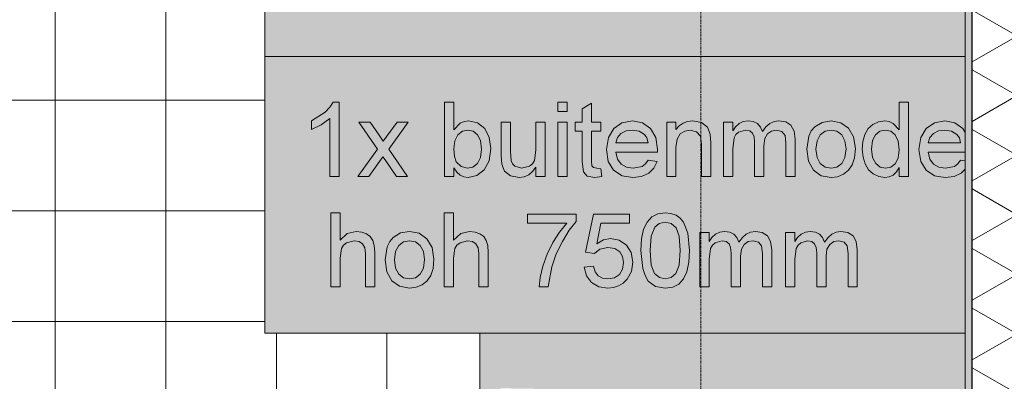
# Model space of a CAD drawing. Header units: millimetres. Extents: x -281 to 145437, y -16481 to 78869.
# Tile 13 of 256: x 8152 to 10823, y 12569 to 13550. Entities that reach past the tile are written whole.
import ezdxf

# ---------------------------------------------------------------- set-up
doc = ezdxf.new("R2010")
doc.units = ezdxf.units.MM
doc.linetypes.add('Grid Line', pattern=[12, 6, -2, 2, -2])
for name, color, linetype, lineweight in [('A--A23__Vloeren', 8, 'Continuous', 5), ('A--A2__Ruwbouw', 8, 'Continuous', 5), ('A--L$07A__Stramien', 1, 'Continuous', 5), ('A--L21__Buitenwanden', 3, 'Continuous', 5), ('A--L23__Vloeren', 3, 'Continuous', 5), ('A--L90__Terrein', 7, 'Continuous', 5)]:
    doc.layers.add(name, color=color, linetype=linetype, lineweight=lineweight)

# ---------------------------------------------------------------- blocks, each defined once
blk = doc.blocks.new('TBR-B-BWK-C-NIE-ARC-R25_rvt-1-L_80_ 11')
at = {"layer": 'A--A23__Vloeren'}
h = blk.add_hatch(color=10, dxfattribs=at)
h.paths.add_polyline_path([(15879, 9160), (15880.4, 9160), (15880.4, 9200), (15879, 9200), (15879, 9175)])
h.paths.add_polyline_path([(9145, 11350), (9218, 11350), (9218, 12383), (9103, 12383), (9104, 12341), (9145, 12341), (9145, 11355.3)])
h.paths.add_polyline_path([(9432, 12341), (10717, 12341), (10717, 12408), (9432, 12408)])
h.paths.add_polyline_path([(9137, 12443), (9136, 12483), (9100, 12483), (9100, 12443), (9136, 12443)])
h.paths.add_polyline_path([(9136, 12438), (9137, 12438.8), (9136, 12438.8)])
h.paths.add_polyline_path([(9455.7, 12483), (9545, 12483), (9544.3, 12544.3), (9542.5, 12545), (9455.7, 12544.3), (9455, 12542.5), (9455, 12483)])
h.paths.add_polyline_path([(9550, 12483), (10717, 12483), (10717, 12700), (9400, 12700), (9400, 12483), (9450, 12483), (9451, 12545), (9452.2, 12547.8), (9457.5, 12550), (9545, 12549), (9547.8, 12547.8), (9550, 12542.5)])
blk = doc.blocks.new('NLRS_90_PA_LB_fietsvak dubbellaags_gen_cpz - 1x buitenmodel-48998503-L_80_ 11')
at = {"layer": 'A--L90__Terrein'}
blk.add_hatch(color=256, dxfattribs=at).paths.add_polyline_path([(1900, 0), (1900, 750), (0, 750), (0, 0), (1491, 0)])
for p, q in [((1900, 750), (0, 750)), ((0, 750), (0, 0)), ((185.7, 625.9), (176.8, 612.8)), ((201.9, 625.9), (185.7, 625.9)), ((201.9, 425), (201.9, 625.9)), ((512.6, 625.9), (487.5, 625.9)), ((487.5, 625.9), (487.5, 425)), ((512.6, 551.4), (512.6, 625.9)), ((820.3, 625.9), (795.2, 625.9)), ((795.2, 625.9), (795.2, 600.8)), ((820.3, 600.8), (820.3, 625.9)), ((886.2, 623.2), (861.1, 608.4)), ((886.2, 572.5), (886.2, 623.2)), ((1746.4, 625.9), (1721.3, 625.9)), ((1721.3, 625.9), (1721.3, 551.1)), ((1746.4, 425), (1746.4, 625.9)), ((163.3, 599.2), (126.5, 575.7)), ((176.8, 612.8), (163.3, 599.2)), ((795.2, 600.8), (820.3, 600.8)), ((861.1, 608.4), (861.1, 572.5)), ((126.5, 575.7), (126.5, 551.9)), ((126.5, 551.9), (153, 564.6)), ((153, 564.6), (176.7, 581.6)), ((176.7, 581.6), (176.7, 425)), ((285.4, 572.5), (255.2, 572.5)), ((255.2, 572.5), (305.7, 499.2)), ((309.8, 537.2), (285.4, 572.5)), ((358.8, 572.5), (331.1, 534.2)), ((336, 499.2), (389, 572.5)), ((389, 572.5), (358.8, 572.5)), ((530.2, 569.6), (512.6, 551.4)), ((540.6, 574.2), (530.2, 569.6)), ((552.1, 575.7), (540.6, 574.2)), ((577.2, 570.2), (552.1, 575.7)), ((596.8, 554.8), (577.2, 570.2)), ((666.5, 572.5), (641.4, 572.5)), ((641.4, 572.5), (641.4, 481.3)), ((666.5, 493.1), (666.5, 572.5)), ((760.6, 572.5), (735.5, 572.5)), ((735.5, 572.5), (735.5, 495.8)), ((760.6, 425), (760.6, 572.5)), ((820.3, 572.5), (795.2, 572.5)), ((795.2, 572.5), (795.2, 425)), ((820.3, 425), (820.3, 572.5)), ((861.1, 572.5), (842.3, 572.5)), ((842.3, 572.5), (842.3, 547.4)), ((911.3, 572.5), (886.2, 572.5)), ((911.3, 547.4), (911.3, 572.5)), ((968.9, 570.6), (946.5, 555.2)), ((997, 575.7), (968.9, 570.6)), ((1024.3, 570.6), (997, 575.7)), ((1046.1, 555.2), (1024.3, 570.6)), ((1115.4, 572.5), (1090.3, 572.5)), ((1090.3, 572.5), (1090.3, 425)), ((1115.4, 551.9), (1115.4, 572.5)), ((1124.1, 562.3), (1115.4, 551.9)), ((1134.6, 569.7), (1124.1, 562.3)), ((1146.8, 574.2), (1134.6, 569.7)), ((1160.8, 575.7), (1146.8, 574.2)), ((1184.5, 570.9), (1160.8, 575.7)), ((1200.7, 558.3), (1184.5, 570.9)), ((1269.2, 572.5), (1244.1, 572.5)), ((1244.1, 572.5), (1244.1, 425)), ((1269.2, 548.3), (1269.2, 572.5)), ((1286.5, 568.2), (1276.8, 559.4)), ((1298, 573.8), (1286.5, 568.2)), ((1311, 575.7), (1298, 573.8)), ((1325, 573.8), (1311, 575.7)), ((1336.2, 568), (1325, 573.8)), ((1344.6, 558.8), (1336.2, 568)), ((1369.6, 568.4), (1359.2, 559.3)), ((1381.4, 573.9), (1369.6, 568.4)), ((1394.4, 575.7), (1381.4, 573.9)), ((1413.3, 572.6), (1394.4, 575.7)), ((1427.2, 563.5), (1413.3, 572.6)), ((1435.8, 548.1), (1427.2, 563.5)), ((1512, 571.6), (1491.8, 559.4)), ((1536.1, 575.7), (1512, 571.6)), ((1562.5, 570.7), (1536.1, 575.7)), ((1583.5, 555.8), (1562.5, 570.7)), ((1649.5, 566.1), (1637, 554.5)), ((1664.7, 573.3), (1649.5, 566.1)), ((1681.6, 575.7), (1664.7, 573.3)), ((1693.9, 574), (1681.6, 575.7)), ((1704.7, 568.8), (1693.9, 574)), ((1721.3, 551.1), (1704.7, 568.8)), ((1816.5, 570.6), (1794.1, 555.2)), ((1844.6, 575.7), (1816.5, 570.6)), ((1871.9, 570.6), (1844.6, 575.7)), ((1893.7, 555.2), (1871.9, 570.6)), ((321.2, 520.6), (309.8, 537.2)), ((515.5, 521.6), (524, 537.5)), ((524, 537.5), (536.4, 547.3)), ((536.4, 547.3), (550.9, 550.6)), ((550.9, 550.6), (565.1, 547.4)), ((565.1, 547.4), (577.1, 538)), ((577.1, 538), (585.3, 521.9)), ((608.8, 530.9), (596.8, 554.8)), ((842.3, 547.4), (861.1, 547.4)), ((861.1, 547.4), (861.1, 465.5)), ((886.2, 466.2), (886.2, 547.4)), ((886.2, 547.4), (911.3, 547.4)), ((946.5, 555.2), (931.9, 530.5)), ((956.3, 530.2), (966, 541.2)), ((966, 541.2), (980, 548.2)), ((980, 548.2), (996.9, 550.6)), ((996.9, 550.6), (1015.3, 547.6)), ((1015.3, 547.6), (1030, 538.8)), ((1030, 538.8), (1036.6, 529.3)), ((1060.4, 530.6), (1046.1, 555.2)), ((1118.2, 526.4), (1126.8, 540.7)), ((1126.8, 540.7), (1139.4, 548.1)), ((1139.4, 548.1), (1154.1, 550.6)), ((1154.1, 550.6), (1171.3, 546.2)), ((1171.3, 546.2), (1181.5, 534.4)), ((1181.5, 534.4), (1184.4, 512.2)), ((1208.2, 539.9), (1200.7, 558.3)), ((1209.6, 515.6), (1208.2, 539.9)), ((1276.8, 559.4), (1269.2, 548.3)), ((1273, 529.4), (1278, 538.5)), ((1278, 538.5), (1285.4, 545.2)), ((1285.4, 545.2), (1304, 550.6)), ((1304, 550.6), (1315.4, 548.5)), ((1315.4, 548.5), (1323, 542.5)), ((1323, 542.5), (1327.4, 532.3)), ((1350, 546.5), (1344.6, 558.8)), ((1359.2, 559.3), (1350, 546.5)), ((1356.4, 527.4), (1363.8, 540.5)), ((1363.8, 540.5), (1374.9, 548.1)), ((1374.9, 548.1), (1388.5, 550.6)), ((1388.5, 550.6), (1402.8, 546.6)), ((1402.8, 546.6), (1411.3, 536.3)), ((1411.3, 536.3), (1413.6, 515.4)), ((1438.7, 526.1), (1435.8, 548.1)), ((1475.5, 534.3), (1470.1, 498.8)), ((1482.3, 548.2), (1475.5, 534.3)), ((1491.8, 559.4), (1482.3, 548.2)), ((1498.1, 521.5), (1506.9, 537.7)), ((1506.9, 537.7), (1520, 547.4)), ((1520, 547.4), (1536.1, 550.6)), ((1536.1, 550.6), (1552, 547.3)), ((1552, 547.3), (1565.2, 537.6)), ((1565.2, 537.6), (1573.9, 521.7)), ((1597.4, 532.1), (1583.5, 555.8)), ((1628, 538.6), (1622.6, 519.6)), ((1637, 554.5), (1628, 538.6)), ((1648.6, 522), (1656.5, 538.1)), ((1656.5, 538.1), (1668.4, 547.4)), ((1668.4, 547.4), (1682.9, 550.6)), ((1682.9, 550.6), (1697.9, 547.3)), ((1697.9, 547.3), (1710.2, 537.6)), ((1710.2, 537.6), (1718.5, 520.9)), ((1794.1, 555.2), (1779.5, 530.5)), ((1803.9, 530.2), (1813.6, 541.2)), ((1813.6, 541.2), (1827.6, 548.2)), ((1827.6, 548.2), (1844.5, 550.6)), ((1844.5, 550.6), (1862.9, 547.6)), ((1862.9, 547.6), (1877.6, 538.8)), ((1877.6, 538.8), (1884.2, 529.3)), ((1900, 544.4), (1893.7, 555.2)), ((331.1, 534.2), (321.2, 520.6)), ((512.6, 499.8), (515.5, 521.6)), ((585.3, 521.9), (588, 498.9)), ((613.1, 501), (608.8, 530.9)), ((931.9, 530.5), (927, 497.5)), ((952.1, 516), (956.3, 530.2)), ((1040, 516), (952.1, 516)), ((1036.6, 529.3), (1040, 516)), ((1065.2, 497.7), (1060.4, 530.6)), ((1115.4, 503.3), (1118.2, 526.4)), ((1184.4, 512.2), (1184.4, 425)), ((1209.6, 425), (1209.6, 515.6)), ((1269.2, 499.4), (1273, 529.4)), ((1327.4, 532.3), (1328.8, 518.1)), ((1328.8, 518.1), (1328.8, 425)), ((1354, 508.3), (1356.4, 527.4)), ((1354, 425), (1354, 508.3)), ((1413.6, 515.4), (1413.6, 425)), ((1438.7, 425), (1438.7, 526.1)), ((1495.2, 498.8), (1498.1, 521.5)), ((1573.9, 521.7), (1576.9, 499.6)), ((1602, 500.8), (1597.4, 532.1)), ((1622.6, 519.6), (1620.8, 498.6)), ((1645.9, 498.7), (1648.6, 522)), ((1718.5, 520.9), (1721.3, 496.8)), ((1779.5, 530.5), (1774.6, 497.5)), ((1799.7, 516), (1803.9, 530.2)), ((1887.6, 516), (1799.7, 516)), ((1884.2, 529.3), (1887.6, 516)), ((305.7, 499.2), (252.1, 425)), ((387.1, 425), (336, 499.2)), ((514.4, 478.9), (512.6, 499.8)), ((588, 498.9), (585.2, 476.3)), ((608.6, 467.5), (613.1, 501)), ((641.4, 481.3), (642.8, 457.9)), ((668, 467.5), (666.5, 493.1)), ((735.5, 495.8), (731.5, 467.8)), ((927, 497.5), (931.8, 465.6)), ((956.5, 472.1), (952.1, 490.9)), ((952.1, 490.9), (1065, 490.9)), ((1065, 490.9), (1065.2, 497.7)), ((1115.4, 425), (1115.4, 503.3)), ((1269.2, 425), (1269.2, 499.4)), ((1470.1, 498.8), (1474.7, 465.9)), ((1498.1, 476.1), (1495.2, 498.8)), ((1576.9, 499.6), (1573.9, 476.4)), ((1599.9, 475.5), (1602, 500.8)), ((1620.8, 498.6), (1622.8, 477.4)), ((1648.7, 476), (1645.9, 498.7)), ((1721.3, 496.8), (1718.5, 474.8)), ((1774.6, 497.5), (1779.4, 465.6)), ((1804.1, 472.1), (1799.7, 490.9)), ((1799.7, 490.9), (1900, 490.9)), ((282.3, 425), (320.5, 477.7)), ((320.5, 477.7), (326.1, 469.6)), ((326.1, 469.6), (356.9, 425)), ((519.5, 464.7), (514.4, 478.9)), ((532.7, 451.4), (519.5, 464.7)), ((576.7, 460), (564.3, 450.2)), ((585.2, 476.3), (576.7, 460)), ((595.1, 442.5), (608.6, 467.5)), ((642.8, 457.9), (650.3, 439.4)), ((671.6, 458.9), (668, 467.5)), ((677.9, 452.4), (671.6, 458.9)), ((726, 459.2), (717.6, 452.6)), ((731.5, 467.8), (726, 459.2)), ((861.1, 465.5), (864.1, 437)), ((887.5, 453.3), (886.2, 466.2)), ((931.8, 465.6), (946.3, 441.8)), ((966.6, 458.3), (956.5, 472.1)), ((981.2, 449.8), (966.6, 458.3)), ((1032.7, 459), (1023.6, 452.2)), ((1039.7, 468.9), (1032.7, 459)), ((1064.4, 465.8), (1039.7, 468.9)), ((1055.5, 447.3), (1064.4, 465.8)), ((1474.7, 465.9), (1488.3, 441.7)), ((1506.9, 459.9), (1498.1, 476.1)), ((1520, 450.2), (1506.9, 459.9)), ((1565.2, 460), (1552.1, 450.2)), ((1573.9, 476.4), (1565.2, 460)), ((1583.8, 441.7), (1593.8, 456.1)), ((1593.8, 456.1), (1599.9, 475.5)), ((1622.8, 477.4), (1628.6, 458.7)), ((1628.6, 458.7), (1638, 443.2)), ((1657.2, 459.9), (1648.7, 476)), ((1669.6, 450.2), (1657.2, 459.9)), ((1710.4, 459.3), (1698.4, 450)), ((1718.5, 474.8), (1710.4, 459.3)), ((1779.4, 465.6), (1793.9, 441.8)), ((1814.2, 458.3), (1804.1, 472.1)), ((1828.8, 449.8), (1814.2, 458.3)), ((1880.3, 459), (1871.2, 452.2)), ((1887.3, 468.9), (1880.3, 459)), ((1900, 467.3), (1887.3, 468.9)), ((512.6, 425), (512.6, 448.5)), ((512.6, 448.5), (520.5, 436.8)), ((520.5, 436.8), (529.6, 428.5)), ((529.6, 428.5), (540.1, 423.5)), ((549.8, 447), (532.7, 451.4)), ((564.3, 450.2), (549.8, 447)), ((575.3, 427), (595.1, 442.5)), ((650.3, 439.4), (666.6, 426.9)), ((696.6, 447), (677.9, 452.4)), ((717.6, 452.6), (696.6, 447)), ((703.8, 423.6), (715.9, 429)), ((715.9, 429), (726.4, 437.9)), ((726.4, 437.9), (735.5, 450.4)), ((735.5, 450.4), (735.5, 425)), ((864.1, 437), (874.6, 426)), ((891.8, 448.7), (887.5, 453.3)), ((900.4, 447), (891.8, 448.7)), ((911.3, 445.9), (900.4, 447)), ((914.5, 424.3), (911.3, 445.9)), ((946.3, 441.8), (969, 426.8)), ((998.9, 447), (981.2, 449.8)), ((1023.6, 452.2), (998.9, 447)), ((1022.2, 424.7), (1041.3, 433.4)), ((1041.3, 433.4), (1055.5, 447.3)), ((1488.3, 441.7), (1509.4, 426.8)), ((1536.1, 447), (1520, 450.2)), ((1552.1, 450.2), (1536.1, 447)), ((1553.8, 424.1), (1570.1, 430.9)), ((1570.1, 430.9), (1583.8, 441.7)), ((1638, 443.2), (1650.6, 431.6)), ((1650.6, 431.6), (1665.4, 424.3)), ((1684, 447), (1669.6, 450.2)), ((1698.4, 450), (1684, 447)), ((1694, 423.5), (1704.6, 428.6)), ((1704.6, 428.6), (1713.7, 437)), ((1713.7, 437), (1721.3, 448.7)), ((1721.3, 448.7), (1721.3, 425)), ((1793.9, 441.8), (1816.6, 426.8)), ((1846.5, 447), (1828.8, 449.8)), ((1871.2, 452.2), (1846.5, 447)), ((1869.8, 424.7), (1888.9, 433.4)), ((1888.9, 433.4), (1900, 444.2)), ((176.7, 425), (201.9, 425)), ((252.1, 425), (282.3, 425)), ((356.9, 425), (387.1, 425)), ((487.5, 425), (512.6, 425)), ((540.1, 423.5), (551.9, 421.9)), ((551.9, 421.9), (575.3, 427)), ((666.6, 426.9), (690.2, 421.9)), ((690.2, 421.9), (703.8, 423.6)), ((735.5, 425), (760.6, 425)), ((795.2, 425), (820.3, 425)), ((874.6, 426), (895.7, 421.9)), ((895.7, 421.9), (914.5, 424.3)), ((969, 426.8), (998.4, 421.9)), ((998.4, 421.9), (1022.2, 424.7)), ((1090.3, 425), (1115.4, 425)), ((1184.4, 425), (1209.6, 425)), ((1244.1, 425), (1269.2, 425)), ((1328.8, 425), (1354, 425)), ((1413.6, 425), (1438.7, 425)), ((1509.4, 426.8), (1536.1, 421.9)), ((1536.1, 421.9), (1553.8, 424.1)), ((1665.4, 424.3), (1681.7, 421.9)), ((1681.7, 421.9), (1694, 423.5)), ((1721.3, 425), (1746.4, 425)), ((1816.6, 426.8), (1846, 421.9)), ((1846, 421.9), (1869.8, 424.7)), ((204.1, 325.9), (179, 325.9)), ((179, 325.9), (179, 125)), ((204.1, 252), (204.1, 325.9)), ((511.7, 325.9), (486.6, 325.9)), ((486.6, 325.9), (486.6, 125)), ((511.7, 252), (511.7, 325.9)), ((844.5, 322.8), (712.6, 322.8)), ((712.6, 322.8), (712.6, 297.7)), ((844.5, 302.5), (844.5, 322.8)), ((891.6, 322.8), (869.6, 219.2)), ((988.9, 322.8), (891.6, 322.8)), ((988.9, 297.7), (988.9, 322.8)), ((1066, 323.2), (1049.6, 315)), ((1086.2, 325.9), (1066, 323.2)), ((1101.7, 324.3), (1086.2, 325.9)), ((1115.5, 319.4), (1101.7, 324.3)), ((712.6, 297.7), (819.4, 297.7)), ((819.4, 297.7), (799.8, 274.1)), ((825.7, 278.7), (844.5, 302.5)), ((901.1, 242.3), (911.9, 297.7)), ((911.9, 297.7), (988.9, 297.7)), ((1036.8, 301.2), (1027.7, 281.6)), ((1049.6, 315), (1036.8, 301.2)), ((1057.6, 287.4), (1070.2, 297.4)), ((1070.2, 297.4), (1085.9, 300.8)), ((1085.9, 300.8), (1102.5, 297)), ((1102.5, 297), (1115.6, 285.5)), ((1127.1, 311.5), (1115.5, 319.4)), ((1135.8, 300.8), (1127.1, 311.5)), ((1147.6, 271), (1135.8, 300.8)), ((223.7, 269.8), (204.1, 252)), ((247.8, 275.7), (223.7, 269.8)), ((262.9, 274.1), (247.8, 275.7)), ((276, 269.2), (262.9, 274.1)), ((286.2, 261.6), (276, 269.2)), ((368.4, 271.6), (348.2, 259.4)), ((392.5, 275.7), (368.4, 271.6)), ((418.9, 270.7), (392.5, 275.7)), ((439.9, 255.8), (418.9, 270.7)), ((531.3, 269.8), (511.7, 252)), ((555.4, 275.7), (531.3, 269.8)), ((570.6, 274.1), (555.4, 275.7)), ((583.6, 269.2), (570.6, 274.1)), ((593.9, 261.6), (583.6, 269.2)), ((799.8, 274.1), (781.4, 245.7)), ((807.1, 248.4), (825.7, 278.7)), ((1027.7, 281.6), (1022.1, 256)), ((1048.4, 262.9), (1057.6, 287.4)), ((1115.6, 285.5), (1124.2, 262.5)), ((1152.1, 223.8), (1147.6, 271)), ((1205.5, 272.5), (1180.4, 272.5)), ((1180.4, 272.5), (1180.4, 125)), ((1205.5, 248.3), (1205.5, 272.5)), ((1222.8, 268.2), (1213, 259.4)), ((1234.3, 273.8), (1222.8, 268.2)), ((1247.3, 275.7), (1234.3, 273.8)), ((1261.3, 273.8), (1247.3, 275.7)), ((1272.5, 268), (1261.3, 273.8)), ((1280.9, 258.8), (1272.5, 268)), ((1305.9, 268.4), (1295.5, 259.3)), ((1317.7, 273.9), (1305.9, 268.4)), ((1330.7, 275.7), (1317.7, 273.9)), ((1349.6, 272.6), (1330.7, 275.7)), ((1363.5, 263.5), (1349.6, 272.6)), ((1437.8, 272.5), (1412.7, 272.5)), ((1412.7, 272.5), (1412.7, 125)), ((1437.8, 248.3), (1437.8, 272.5)), ((1455.1, 268.2), (1445.4, 259.4)), ((1466.6, 273.8), (1455.1, 268.2)), ((1479.6, 275.7), (1466.6, 273.8)), ((1493.6, 273.8), (1479.6, 275.7)), ((1504.8, 268), (1493.6, 273.8)), ((1513.2, 258.8), (1504.8, 268)), ((1538.2, 268.4), (1527.8, 259.3)), ((1550, 273.9), (1538.2, 268.4)), ((1563, 275.7), (1550, 273.9)), ((1581.9, 272.6), (1563, 275.7)), ((1595.8, 263.5), (1581.9, 272.6)), ((213.6, 238.4), (221.9, 245)), ((221.9, 245), (242.5, 250.6)), ((242.5, 250.6), (255.5, 248.5)), ((255.5, 248.5), (265.1, 242.3)), ((265.1, 242.3), (271.1, 231.5)), ((293.1, 251.4), (286.2, 261.6)), ((297, 237.5), (293.1, 251.4)), ((338.7, 248.2), (331.9, 234.3)), ((348.2, 259.4), (338.7, 248.2)), ((363.2, 237.7), (376.4, 247.4)), ((376.4, 247.4), (392.5, 250.6)), ((392.5, 250.6), (408.4, 247.3)), ((408.4, 247.3), (421.5, 237.6)), ((453.7, 232.1), (439.9, 255.8)), ((521.3, 238.4), (529.5, 245)), ((529.5, 245), (550.1, 250.6)), ((550.1, 250.6), (563.1, 248.5)), ((563.1, 248.5), (572.8, 242.3)), ((572.8, 242.3), (578.8, 231.5)), ((600.7, 251.4), (593.9, 261.6)), ((604.6, 237.5), (600.7, 251.4)), ((781.4, 245.7), (765.6, 214.3)), ((790.7, 214.5), (807.1, 248.4)), ((919.1, 253.2), (901.1, 242.3)), ((937.9, 256.8), (919.1, 253.2)), ((961.3, 252.3), (937.9, 256.8)), ((980.8, 238.8), (961.3, 252.3)), ((1022.1, 256), (1020.3, 223.8)), ((1045.4, 223.9), (1048.4, 262.9)), ((1124.2, 262.5), (1127, 223.9)), ((1213, 259.4), (1205.5, 248.3)), ((1214.3, 238.5), (1221.7, 245.2)), ((1221.7, 245.2), (1240.3, 250.6)), ((1240.3, 250.6), (1251.7, 248.5)), ((1251.7, 248.5), (1259.3, 242.5)), ((1259.3, 242.5), (1263.7, 232.3)), ((1286.3, 246.5), (1280.9, 258.8)), ((1295.5, 259.3), (1286.3, 246.5)), ((1292.7, 227.4), (1300.1, 240.5)), ((1300.1, 240.5), (1311.2, 248.1)), ((1311.2, 248.1), (1324.8, 250.6)), ((1324.8, 250.6), (1339.1, 246.6)), ((1339.1, 246.6), (1347.6, 236.3)), ((1372.1, 248.1), (1363.5, 263.5)), ((1375, 226.1), (1372.1, 248.1)), ((1445.4, 259.4), (1437.8, 248.3)), ((1446.6, 238.5), (1454, 245.2)), ((1454, 245.2), (1472.6, 250.6)), ((1472.6, 250.6), (1484, 248.5)), ((1484, 248.5), (1491.6, 242.5)), ((1491.6, 242.5), (1496, 232.3)), ((1518.6, 246.5), (1513.2, 258.8)), ((1527.8, 259.3), (1518.6, 246.5)), ((1525, 227.4), (1532.4, 240.5)), ((1532.4, 240.5), (1543.5, 248.1)), ((1543.5, 248.1), (1557.1, 250.6)), ((1557.1, 250.6), (1571.4, 246.6)), ((1571.4, 246.6), (1579.9, 236.3)), ((1604.4, 248.1), (1595.8, 263.5)), ((1607.3, 226.1), (1604.4, 248.1)), ((204.1, 203.4), (208.2, 229.8)), ((208.2, 229.8), (213.6, 238.4)), ((271.1, 231.5), (273.1, 215.8)), ((273.1, 215.8), (273.1, 125)), ((298.2, 218.4), (297, 237.5)), ((298.2, 125), (298.2, 218.4)), ((331.9, 234.3), (326.5, 198.8)), ((351.6, 198.8), (354.5, 221.5)), ((354.5, 221.5), (363.2, 237.7)), ((421.5, 237.6), (430.3, 221.7)), ((430.3, 221.7), (433.2, 199.6)), ((458.3, 200.8), (453.7, 232.1)), ((511.7, 203.4), (515.8, 229.8)), ((515.8, 229.8), (521.3, 238.4)), ((578.8, 231.5), (580.8, 215.8)), ((580.8, 215.8), (580.8, 125)), ((605.9, 218.4), (604.6, 237.5)), ((605.9, 125), (605.9, 218.4)), ((765.6, 214.3), (754, 181.7)), ((778.5, 179.6), (790.7, 214.5)), ((869.6, 219.2), (894.7, 216)), ((894.7, 216), (908.8, 227.4)), ((908.8, 227.4), (930.9, 231.7)), ((930.9, 231.7), (949.5, 229)), ((949.5, 229), (962.7, 220.8)), ((962.7, 220.8), (970.6, 207.9)), ((993.9, 218.3), (980.8, 238.8)), ((998.3, 192.5), (993.9, 218.3)), ((1020.3, 223.8), (1025.3, 175)), ((1048.3, 184.4), (1045.4, 223.9)), ((1127, 223.9), (1124.1, 184.4)), ((1150.3, 191.9), (1152.1, 223.8)), ((1205.5, 199.4), (1209.3, 229.4)), ((1209.3, 229.4), (1214.3, 238.5)), ((1263.7, 232.3), (1265.1, 218.1)), ((1265.1, 218.1), (1265.1, 125)), ((1290.3, 208.3), (1292.7, 227.4)), ((1347.6, 236.3), (1349.9, 215.4)), ((1349.9, 215.4), (1349.9, 125)), ((1375, 125), (1375, 226.1)), ((1437.8, 199.4), (1441.6, 229.4)), ((1441.6, 229.4), (1446.6, 238.5)), ((1496, 232.3), (1497.4, 218.1)), ((1497.4, 218.1), (1497.4, 125)), ((1522.6, 208.3), (1525, 227.4)), ((1579.9, 236.3), (1582.2, 215.4)), ((1582.2, 215.4), (1582.2, 125)), ((1607.3, 125), (1607.3, 226.1)), ((204.1, 125), (204.1, 203.4)), ((326.5, 198.8), (331.1, 165.9)), ((354.5, 176.1), (351.6, 198.8)), ((433.2, 199.6), (430.3, 176.4)), ((456.3, 175.5), (458.3, 200.8)), ((511.7, 125), (511.7, 203.4)), ((973.2, 191), (970.4, 173)), ((970.6, 207.9), (973.2, 191)), ((994.4, 167.4), (998.3, 192.5)), ((1144.8, 166.3), (1150.3, 191.9)), ((1205.5, 125), (1205.5, 199.4)), ((1290.3, 125), (1290.3, 208.3)), ((1437.8, 125), (1437.8, 199.4)), ((1522.6, 125), (1522.6, 208.3)), ((331.1, 165.9), (344.7, 141.7)), ((363.2, 159.9), (354.5, 176.1)), ((430.3, 176.4), (421.6, 160)), ((450.2, 156.1), (456.3, 175.5)), ((754, 181.7), (746.7, 150.9)), ((769.1, 125), (778.5, 179.6)), ((891.6, 181.5), (866.5, 178.4)), ((866.5, 178.4), (872.6, 155.3)), ((896.2, 166.4), (891.6, 181.5)), ((904.2, 155.6), (896.2, 166.4)), ((970.4, 173), (962, 159)), ((982.6, 145.9), (994.4, 167.4)), ((1025.3, 175), (1031.5, 156.1)), ((1057.2, 161.5), (1048.3, 184.4)), ((1070.3, 150.6), (1057.2, 161.5)), ((1115.2, 161.6), (1102.1, 150.6)), ((1124.1, 184.4), (1115.2, 161.6)), ((1135.7, 146.7), (1144.8, 166.3)), ((344.7, 141.7), (365.8, 126.8)), ((376.4, 150.2), (363.2, 159.9)), ((392.5, 147), (376.4, 150.2)), ((408.5, 150.2), (392.5, 147)), ((421.6, 160), (408.5, 150.2)), ((426.5, 130.9), (440.2, 141.7)), ((440.2, 141.7), (450.2, 156.1)), ((746.7, 150.9), (744, 125)), ((872.6, 155.3), (886, 137.3)), ((886, 137.3), (905.7, 125.7)), ((915.7, 149.1), (904.2, 155.6)), ((930.5, 147), (915.7, 149.1)), ((948.5, 150), (930.5, 147)), ((962, 159), (948.5, 150)), ((959.9, 127.9), (972.1, 135.4)), ((972.1, 135.4), (982.6, 145.9)), ((1031.5, 156.1), (1040.3, 141)), ((1040.3, 141), (1060.1, 126.6)), ((1086.2, 147), (1070.3, 150.6)), ((1102.1, 150.6), (1086.2, 147)), ((1123, 132.9), (1135.7, 146.7)), ((179, 125), (204.1, 125)), ((273.1, 125), (298.2, 125)), ((365.8, 126.8), (392.5, 121.9)), ((392.5, 121.9), (410.2, 124.1)), ((410.2, 124.1), (426.5, 130.9)), ((486.6, 125), (511.7, 125)), ((580.8, 125), (605.9, 125)), ((744, 125), (769.1, 125)), ((905.7, 125.7), (930.4, 121.9)), ((930.4, 121.9), (946, 123.4)), ((946, 123.4), (959.9, 127.9)), ((1060.1, 126.6), (1086.2, 121.9)), ((1086.2, 121.9), (1106.5, 124.6)), ((1106.5, 124.6), (1123, 132.9)), ((1180.4, 125), (1205.5, 125)), ((1265.1, 125), (1290.3, 125)), ((1349.9, 125), (1375, 125)), ((1412.7, 125), (1437.8, 125)), ((1497.4, 125), (1522.6, 125)), ((1582.2, 125), (1607.3, 125)), ((0, 0), (1900, 0))]:
    blk.add_line(p, q, dxfattribs=at)

msp = doc.modelspace()

# ---------------------------------------------------------------- hatches: boundary and pattern name
at = {"layer": 'A--A23__Vloeren'}
h = msp.add_hatch(dxfattribs=at)
h.set_pattern_fill('FP_213', color=256, style=0, pattern_type=2)
h.set_pattern_definition([(0, (7648.04, 36431.46), (0, 300), []), (90, (7648.04, 36431.46), (-300, 2e-14), [])])
h.paths.add_polyline_path([(4717, 12483), (5950.5, 12483), (5951.5, 12545), (5952.7, 12547.8), (5958, 12550), (6045.5, 12549), (6048.3, 12547.8), (6050.5, 12542.5), (6050.5, 12483), (9400, 12483), (9400, 12700), (8817, 12700), (8817, 15700), (8900, 15700), (8900, 16450), (8817, 16450), (8817, 21700), (9400, 21700), (9400, 22808.8), (8817, 22808.8), (8817, 28808.8), (9400, 28808.8), (9400, 29700), (8817, 29700), (8817, 35700), (9400, 35700), (9400, 36900), (8817, 36900), (8817, 42900), (9400, 42900), (9400, 43913), (8817, 43913), (8817, 49288), (9400, 49288), (9400, 50010), (8817, 50010), (8817, 55260), (9400, 55260), (9400, 56200), (10717, 56200), (10717, 56540), (9140, 56540), (9140, 56717), (8110, 56717), (8110, 56712), (8045, 56712), (8046, 56715.5), (8060, 56715.5), (8060, 56717), (8039.4, 56717), (8039, 56715), (6800.2, 56715.5), (6800, 56717), (6780, 56717), (6780, 56715.5), (6794, 56714.7), (6795, 56712), (6730, 56712), (6731, 56715.5), (6730, 56715.5), (6730, 56717), (4717, 56717), (4717, 55445), (6617, 55445), (6617, 52070), (4717, 52070), (4717, 51845), (6617, 51845), (6617, 48470), (4717, 48470), (4717, 48245), (6617, 48245), (6617, 44870), (4717, 44870), (4717, 44645), (6617, 44645), (6617, 41270), (4717, 41270), (4717, 41045), (6617, 41045), (6617, 37670), (4717, 37670), (4717, 37445), (6617, 37445), (6617, 34070), (4717, 34070), (4717, 33845), (6617, 33845), (6617, 30470), (4717, 30470), (4717, 30325), (6617, 30325), (6617, 26950), (4717, 26950), (4717, 26645), (6617, 26645), (6617, 23270), (4717, 23270), (4717, 23045), (6617, 23045), (6617, 19670), (4717, 19670), (4717, 19445), (6617, 19445), (6617, 16070), (4717, 16069.5), (4717, 15800), (6617, 15800), (6617, 12800), (4717, 12800), (4717, 12580.7)])
h.paths.add_polyline_path([(6044.8, 12483), (6045.5, 12483), (6044.8, 12544.3), (6043, 12545), (5956.2, 12544.3), (5955.5, 12542.5), (5956.2, 12483), (5996, 12483)])
h.paths.add_polyline_path([(5996, 15950), (5956.2, 15950.7), (5952.7, 15952.2), (5950.5, 15957.5), (5951.5, 16045), (5952.7, 16047.8), (5958, 16050), (6045.5, 16049), (6048.3, 16047.8), (6050.5, 16042.5), (6049.8, 15955.7), (6048.3, 15952.2), (6043, 15950)])
h.paths.add_polyline_path([(6043, 15955), (6044.8, 15955.7), (6045.5, 15957.5), (6044.8, 16044.3), (6043, 16045), (5956.2, 16044.3), (5955.5, 16042.5), (5956.2, 15955.7), (5958, 15955), (5996, 15955)])
h.paths.add_polyline_path([(6700.3, 18554.3), (6674, 18557.8), (6656.5, 18566.2), (6644.1, 18581), (6637.2, 18601.4), (6662.4, 18604.6), (6666.3, 18593.8), (6675, 18585.5), (6685.4, 18581.1), (6700.6, 18579.5), (6716.7, 18581.4), (6726.2, 18585.4), (6732.5, 18591.8), (6734.6, 18599.3), (6731, 18606.9), (6726.2, 18610.6), (6699.5, 18618), (6662.5, 18630.1), (6652.9, 18636.2), (6646, 18644.4), (6640.4, 18664.7), (6644.9, 18683.4), (6657.2, 18697.7), (6673.2, 18705.1), (6696.7, 18707.9), (6725.3, 18703.2), (6736.8, 18697.4), (6744.8, 18689.9), (6753.4, 18667.4), (6728.3, 18664.2), (6725.1, 18672.1), (6718.8, 18678.1), (6694.8, 18682.9), (6682.3, 18681.9), (6672.7, 18678.3), (6667.3, 18673.1), (6665.5, 18667.2), (6668.5, 18659.9), (6677.9, 18654.4), (6700.3, 18648.7), (6736.4, 18637.2), (6753.5, 18623.8), (6758.6, 18610.6), (6759.3, 18599.3), (6757.9, 18589.6), (6752.4, 18577.9), (6743.5, 18567.9), (6731.4, 18560.5), (6715.7, 18555.8), (6700.6, 18554.4)])
h.paths.add_polyline_path([(5958, 19550), (5952.7, 19552.2), (5950.5, 19557.5), (5951.5, 19645), (5952.7, 19647.8), (5958, 19650), (6045.5, 19649), (6048.3, 19647.8), (6050.5, 19642.5), (6049.8, 19555.7), (6048.3, 19552.2), (6043, 19550), (5996, 19550)])
h.paths.add_polyline_path([(6043, 19555), (6044.8, 19555.7), (6045.5, 19557.5), (6044.8, 19644.3), (6043, 19645), (5956.2, 19644.3), (5955.5, 19642.5), (5956.2, 19555.7), (5958, 19555), (5996, 19555)])
h.paths.add_polyline_path([(6700.3, 22154.3), (6674, 22157.8), (6656.5, 22166.2), (6644.1, 22181), (6637.2, 22201.4), (6662.5, 22204.2), (6666.3, 22193.8), (6675, 22185.5), (6685.4, 22181.1), (6700.6, 22179.5), (6716, 22181.1), (6726.2, 22185.4), (6732.5, 22191.8), (6734.6, 22199.3), (6732.5, 22205.7), (6726.2, 22210.6), (6699.5, 22218), (6662.5, 22230.1), (6652.9, 22236.2), (6646, 22244.4), (6640.4, 22264.7), (6644.9, 22283.4), (6657.2, 22297.7), (6673.2, 22305.1), (6696.7, 22307.9), (6725.3, 22303.2), (6736.8, 22297.4), (6744.8, 22289.9), (6753.4, 22267.4), (6728.3, 22264.2), (6725.1, 22272.1), (6718.8, 22278.1), (6694.8, 22282.9), (6682.3, 22281.9), (6672.7, 22278.3), (6667.3, 22273.1), (6665.5, 22267.2), (6668.5, 22259.9), (6677.9, 22254.4), (6700.3, 22248.7), (6736.4, 22237.2), (6753.5, 22223.8), (6758.6, 22210.6), (6759.3, 22199.3), (6757.9, 22189.6), (6752.4, 22177.9), (6743.5, 22167.9), (6731.4, 22160.5), (6715.7, 22155.8), (6700.3, 22154.3)])
h.paths.add_polyline_path([(5996, 23150), (5956.2, 23150.7), (5952.7, 23152.2), (5950.5, 23157.5), (5951.5, 23245), (5952.7, 23247.8), (5958, 23250), (6045.5, 23249), (6048.3, 23247.8), (6050.5, 23242.5), (6049.8, 23155.7), (6048.3, 23152.2), (6043, 23150)])
h.paths.add_polyline_path([(5996, 23155), (6044.8, 23155.7), (6045.5, 23157.5), (6044.8, 23244.3), (6043, 23245), (5956.2, 23244.3), (5955.5, 23242.5), (5956.2, 23155.7), (5958, 23155)])
h.paths.add_polyline_path([(6700.3, 25754.3), (6674, 25757.8), (6656.5, 25766.2), (6644.1, 25781), (6637.2, 25801.4), (6662.5, 25804.2), (6666.3, 25793.8), (6675, 25785.5), (6685.4, 25781.1), (6700.6, 25779.5), (6716, 25781.1), (6726.2, 25785.4), (6732.5, 25791.8), (6734.6, 25799.3), (6732.5, 25805.7), (6726.2, 25810.6), (6699.5, 25818), (6662.5, 25830.1), (6652.9, 25836.2), (6646, 25844.4), (6640.4, 25864.7), (6644.9, 25883.4), (6657.2, 25897.7), (6673.2, 25905.1), (6696.7, 25907.9), (6728.4, 25901.7), (6736.8, 25897.4), (6744.8, 25889.9), (6753.4, 25867.4), (6728.3, 25864.2), (6725.1, 25872.1), (6718.8, 25878.1), (6694.8, 25882.9), (6682.3, 25881.9), (6672.7, 25878.3), (6667.3, 25873.1), (6665.5, 25867.2), (6668.5, 25859.9), (6677.9, 25854.4), (6700.3, 25848.7), (6736.4, 25837.2), (6753.5, 25823.8), (6758.6, 25810.6), (6759.3, 25799.3), (6757.9, 25789.6), (6752.4, 25777.9), (6743.5, 25767.9), (6731.4, 25760.5), (6715.7, 25755.8), (6700.3, 25754.3)])
h.paths.add_polyline_path([(6043, 26750), (5956.2, 26750.7), (5952.7, 26752.2), (5950.5, 26757.5), (5951.5, 26845), (5952.7, 26847.8), (5958, 26850), (6045.5, 26849), (6048.3, 26847.8), (6050.5, 26842.5), (6049.8, 26755.7), (6048.3, 26752.2), (6044.8, 26750.7)])
h.paths.add_polyline_path([(6043, 26755), (6044.8, 26755.7), (6045.5, 26757.5), (6044.8, 26844.3), (6043, 26845), (5956.2, 26844.3), (5955.5, 26842.5), (5956.2, 26755.7), (5958, 26755), (5996, 26755)])
h.paths.add_polyline_path([(6700.3, 29434.4), (6674, 29437.8), (6656.5, 29446.3), (6644.1, 29461), (6637.2, 29481.5), (6662.5, 29484.2), (6666.3, 29473.9), (6675, 29465.6), (6685.4, 29461.1), (6700.6, 29459.5), (6716, 29461.1), (6726.2, 29465.5), (6732.5, 29471.9), (6734.6, 29479.4), (6732.5, 29485.8), (6726.2, 29490.7), (6699.5, 29498.1), (6662.5, 29510.1), (6652.9, 29516.3), (6646, 29524.5), (6640.4, 29544.7), (6644.9, 29563.4), (6657.2, 29577.7), (6673.2, 29585.2), (6696.7, 29587.9), (6725.3, 29583.3), (6736.8, 29577.5), (6744.8, 29570), (6753.4, 29547.4), (6728.3, 29544.3), (6725.1, 29552.2), (6718.8, 29558.1), (6694.8, 29563), (6682.3, 29561.9), (6672.7, 29558.4), (6667.3, 29553.2), (6665.5, 29547.3), (6668.5, 29540), (6677.9, 29534.4), (6700.3, 29528.8), (6736.4, 29517.3), (6753.5, 29503.9), (6758.6, 29490.7), (6759.3, 29479.4), (6757.9, 29469.7), (6752.4, 29458), (6743.5, 29448), (6731.4, 29440.6), (6715.7, 29435.8), (6700.3, 29434.4)])
h.paths.add_polyline_path([(5958, 30350), (5952.7, 30352.2), (5950.5, 30357.5), (5951.5, 30445), (5952.7, 30447.8), (5958, 30450), (6045.5, 30449), (6048.3, 30447.8), (6050.5, 30442.5), (6049.8, 30355.7), (6048.3, 30352.2), (6043, 30350), (5996, 30350)])
h.paths.add_polyline_path([(5996, 30355), (6044.8, 30355.7), (6045.5, 30357.5), (6044.8, 30444.3), (6043, 30445), (5956.2, 30444.3), (5955.5, 30442.5), (5956.2, 30355.7), (5958, 30355)])
h.paths.add_polyline_path([(6700.3, 32954.3), (6674, 32957.8), (6656.5, 32966.2), (6644.1, 32981), (6637.2, 33001.4), (6662.5, 33004.2), (6666.3, 32993.8), (6675, 32985.5), (6685.4, 32981.1), (6700.6, 32979.5), (6716, 32981.1), (6726.2, 32985.4), (6732.5, 32991.8), (6734.6, 32999.3), (6732.5, 33005.7), (6726.2, 33010.6), (6699.5, 33018), (6662.5, 33030.1), (6652.9, 33036.2), (6646, 33044.4), (6640.4, 33064.7), (6644.9, 33083.4), (6657.2, 33097.7), (6673.2, 33105.1), (6696.7, 33107.9), (6725.3, 33103.2), (6736.8, 33097.4), (6744.8, 33089.9), (6753.4, 33067.4), (6728.3, 33064.2), (6725.1, 33072.1), (6718.8, 33078.1), (6694.8, 33082.9), (6682.3, 33081.9), (6672.7, 33078.3), (6667.3, 33073.1), (6665.5, 33067.2), (6668.5, 33059.9), (6677.9, 33054.4), (6700.3, 33048.7), (6736.4, 33037.2), (6753.5, 33023.8), (6758.6, 33010.6), (6759.3, 32999.3), (6757.9, 32989.6), (6752.4, 32977.9), (6743.5, 32967.9), (6731.4, 32960.5), (6715.7, 32955.8), (6700.3, 32954.3)])
h.paths.add_polyline_path([(5958, 33950), (5952.7, 33952.2), (5950.5, 33957.5), (5951.5, 34045), (5952.7, 34047.8), (5958, 34050), (6045.5, 34049), (6048.3, 34047.8), (6050.5, 34042.5), (6049.8, 33955.7), (6048.3, 33952.2), (6043, 33950), (5996, 33950)])
h.paths.add_polyline_path([(6043, 33955), (6044.8, 33955.7), (6045.5, 33957.5), (6044.8, 34044.3), (6043, 34045), (5956.2, 34044.3), (5955.5, 34042.5), (5956.2, 33955.7), (5958, 33955), (5996, 33955)])
h.paths.add_polyline_path([(6700.3, 36554.3), (6674, 36557.8), (6656.5, 36566.2), (6644.1, 36581), (6637.2, 36601.4), (6662.5, 36604.2), (6666.3, 36593.8), (6675, 36585.5), (6685.4, 36581.1), (6700.6, 36579.5), (6716, 36581.1), (6726.2, 36585.4), (6732.5, 36591.8), (6734.6, 36599.3), (6732.5, 36605.7), (6726.2, 36610.6), (6699.5, 36618), (6662.5, 36630.1), (6652.9, 36636.2), (6646, 36644.4), (6640.4, 36664.7), (6644.9, 36683.4), (6657.2, 36697.7), (6673.2, 36705.1), (6696.7, 36707.9), (6725.3, 36703.2), (6736.8, 36697.4), (6744.8, 36689.9), (6753.4, 36667.4), (6728.3, 36664.2), (6725.1, 36672.1), (6718.8, 36678.1), (6694.8, 36682.9), (6682.3, 36681.9), (6672.7, 36678.3), (6667.3, 36673.1), (6665.5, 36667.2), (6668.5, 36659.9), (6677.9, 36654.4), (6700.3, 36648.7), (6736.4, 36637.2), (6753.5, 36623.8), (6758.6, 36610.6), (6759.3, 36599.3), (6757.9, 36589.6), (6752.4, 36577.9), (6743.5, 36567.9), (6731.4, 36560.5), (6715.7, 36555.8), (6700.3, 36554.3)])
h.paths.add_polyline_path([(5996, 37550), (5956.2, 37550.7), (5952.7, 37552.2), (5950.5, 37557.5), (5951.5, 37645), (5952.7, 37647.8), (5958, 37650), (6045.5, 37649), (6048.3, 37647.8), (6050.5, 37642.5), (6049.8, 37555.7), (6048.3, 37552.2), (6043, 37550)])
h.paths.add_polyline_path([(6043, 37555), (6044.8, 37555.7), (6045.5, 37557.5), (6044.8, 37644.3), (6043, 37645), (5956.2, 37644.3), (5955.5, 37642.5), (5956.2, 37555.7), (5958, 37555), (5996, 37555)])
h.paths.add_polyline_path([(6700.3, 40154.3), (6674, 40157.8), (6656.5, 40166.2), (6644.1, 40181), (6637.2, 40201.4), (6662.5, 40204.2), (6666.3, 40193.8), (6675, 40185.5), (6685.4, 40181.1), (6700.6, 40179.5), (6716, 40181.1), (6726.2, 40185.4), (6732.5, 40191.8), (6734.6, 40199.3), (6732.5, 40205.7), (6726.2, 40210.6), (6699.5, 40218), (6662.5, 40230.1), (6652.9, 40236.2), (6646, 40244.4), (6640.4, 40264.7), (6644.9, 40283.4), (6657.2, 40297.7), (6673.2, 40305.1), (6696.7, 40307.9), (6725.3, 40303.2), (6736.8, 40297.4), (6744.8, 40289.9), (6753.4, 40267.4), (6728.3, 40264.2), (6725.1, 40272.1), (6718.8, 40278.1), (6694.8, 40282.9), (6682.3, 40281.9), (6672.7, 40278.3), (6667.3, 40273.1), (6665.5, 40267.2), (6668.5, 40259.9), (6677.9, 40254.4), (6700.3, 40248.7), (6736.4, 40237.2), (6753.5, 40223.8), (6758.6, 40210.6), (6759.3, 40199.3), (6757.9, 40189.6), (6752.4, 40177.9), (6743.5, 40167.9), (6731.4, 40160.5), (6715.7, 40155.8), (6700.6, 40154.4)])
h.paths.add_polyline_path([(5958, 41150), (5952.7, 41152.2), (5950.5, 41157.5), (5951.5, 41245), (5952.7, 41247.8), (5958, 41250), (6045.5, 41249), (6048.3, 41247.8), (6050.5, 41242.5), (6049.8, 41155.7), (6048.3, 41152.2), (6043, 41150), (5996, 41150)])
h.paths.add_polyline_path([(5958, 41155), (6044.8, 41155.7), (6045.5, 41157.5), (6044.8, 41244.3), (6043, 41245), (5956.2, 41244.3), (5955.5, 41242.5), (5956.2, 41155.7)])
h.paths.add_polyline_path([(6700.3, 43754.3), (6674, 43757.8), (6656.5, 43766.2), (6644.1, 43781), (6637.2, 43801.4), (6662.5, 43804.2), (6666.3, 43793.8), (6675, 43785.5), (6685.4, 43781.1), (6700.6, 43779.5), (6716, 43781.1), (6726.2, 43785.4), (6732.5, 43791.8), (6734.6, 43799.3), (6732.5, 43805.7), (6726.2, 43810.6), (6699.5, 43818), (6662.5, 43830.1), (6652.9, 43836.2), (6646, 43844.4), (6640.4, 43864.7), (6644.9, 43883.4), (6657.2, 43897.7), (6673.2, 43905.1), (6696.7, 43907.9), (6725.3, 43903.2), (6736.8, 43897.4), (6744.8, 43889.9), (6753.4, 43867.4), (6728.3, 43864.2), (6725.1, 43872.1), (6718.8, 43878.1), (6694.8, 43882.9), (6682.3, 43881.9), (6672.7, 43878.3), (6667.3, 43873.1), (6665.5, 43867.2), (6668.5, 43859.9), (6677.9, 43854.4), (6700.3, 43848.7), (6736.4, 43837.2), (6753.5, 43823.8), (6758.6, 43810.6), (6759.3, 43799.3), (6757.9, 43789.6), (6752.4, 43777.9), (6743.5, 43767.9), (6731.4, 43760.5), (6715.7, 43755.8), (6700.3, 43754.3)])
h.paths.add_polyline_path([(5988.6, 44750), (5956.2, 44750.7), (5952.7, 44752.2), (5950.5, 44757.5), (5951.5, 44845), (5952.7, 44847.8), (5958, 44850), (6045.5, 44849), (6048.3, 44847.8), (6050.5, 44842.5), (6049.8, 44755.7), (6048.3, 44752.2), (6043, 44750), (5996, 44750)])
h.paths.add_polyline_path([(5988, 44755), (6044.8, 44755.7), (6045.5, 44757.5), (6044.8, 44844.3), (6043, 44845), (5956.2, 44844.3), (5955.5, 44842.5), (5956.2, 44755.7), (5958, 44755)])
h.paths.add_polyline_path([(6700.3, 47354.3), (6674, 47357.8), (6656.5, 47366.2), (6644.1, 47381), (6637.2, 47401.4), (6662.5, 47404.2), (6666.3, 47393.8), (6675, 47385.5), (6685.4, 47381.1), (6700.6, 47379.5), (6716, 47381.1), (6726.2, 47385.4), (6732.5, 47391.8), (6734.6, 47399.3), (6732.5, 47405.7), (6726.2, 47410.6), (6699.5, 47418), (6662.5, 47430.1), (6652.9, 47436.2), (6646, 47444.4), (6640.4, 47464.7), (6644.9, 47483.4), (6657.2, 47497.7), (6673.2, 47505.1), (6696.7, 47507.9), (6725.3, 47503.2), (6736.8, 47497.4), (6744.8, 47489.9), (6753.4, 47467.4), (6728.3, 47464.2), (6725.1, 47472.1), (6718.8, 47478.1), (6694.8, 47482.9), (6682.3, 47481.9), (6672.7, 47478.3), (6667.3, 47473.1), (6665.5, 47467.2), (6668.5, 47459.9), (6677.9, 47454.4), (6700.3, 47448.7), (6736.4, 47437.2), (6753.5, 47423.8), (6758.6, 47410.6), (6759.3, 47399.3), (6757.9, 47389.6), (6752.4, 47377.9), (6743.5, 47367.9), (6731.4, 47360.5), (6715.7, 47355.8), (6700.3, 47354.3)])
h.paths.add_polyline_path([(6043, 48350), (5956.2, 48350.7), (5952.7, 48352.2), (5950.5, 48357.5), (5951.5, 48445), (5952.7, 48447.8), (5958, 48450), (6045.5, 48449), (6048.3, 48447.8), (6050.5, 48442.5), (6049.8, 48355.7), (6048.3, 48352.2), (6044.8, 48350.7)])
h.paths.add_polyline_path([(5958, 48355), (6044.8, 48355.7), (6045.5, 48357.5), (6044.8, 48444.3), (6043, 48445), (5956.2, 48444.3), (5955.5, 48442.5), (5956.2, 48355.7)])
h.paths.add_polyline_path([(6700.3, 50954.3), (6673.9, 50957.8), (6656.5, 50966.2), (6644.1, 50981), (6637.2, 51001.4), (6662.5, 51004.2), (6666.3, 50993.8), (6675, 50985.5), (6685.4, 50981.1), (6700.6, 50979.5), (6716, 50981.1), (6726.2, 50985.4), (6732.5, 50991.8), (6734.6, 50999.3), (6732.5, 51005.7), (6726.2, 51010.6), (6699.5, 51018), (6662.5, 51030.1), (6652.9, 51036.2), (6646, 51044.4), (6640.4, 51064.7), (6644.9, 51083.4), (6657.2, 51097.7), (6673.2, 51105.1), (6696.7, 51107.9), (6725.3, 51103.2), (6736.8, 51097.4), (6744.8, 51089.9), (6753.4, 51067.4), (6728.3, 51064.2), (6725.1, 51072.1), (6718.8, 51078.1), (6694.8, 51082.9), (6682.3, 51081.9), (6672.7, 51078.3), (6667.3, 51073.1), (6665.5, 51067.2), (6668.5, 51059.9), (6677.9, 51054.4), (6700.3, 51048.7), (6736.4, 51037.2), (6753.5, 51023.8), (6758.6, 51010.6), (6759.3, 50999.3), (6757.9, 50989.6), (6752.4, 50977.9), (6743.5, 50967.9), (6731.4, 50960.5), (6715.7, 50955.8), (6700.6, 50954.4)])
h.paths.add_polyline_path([(5996, 51950), (5956.2, 51950.7), (5952.7, 51952.2), (5950.5, 51957.5), (5951.5, 52045), (5952.7, 52047.8), (5958, 52050), (6044.8, 52049.3), (6048.3, 52047.8), (6050.5, 52042.5), (6049.5, 51955), (6048.3, 51952.2), (6043, 51950)])
h.paths.add_polyline_path([(6043, 51955), (6044.8, 51955.7), (6045.5, 51957.5), (6044.8, 52044.3), (6043, 52045), (5956.2, 52044.3), (5955.5, 52042.5), (5956.2, 51955.7), (5958, 51955), (5996, 51955)])
h.paths.add_polyline_path([(6700.3, 54554.4), (6674, 54557.8), (6656.5, 54566.2), (6644.1, 54581), (6637.2, 54601.4), (6662.5, 54604.2), (6666.3, 54593.8), (6675, 54585.5), (6685.4, 54581.1), (6700.6, 54579.5), (6716, 54581.1), (6726.2, 54585.4), (6732.5, 54591.9), (6734.6, 54599.3), (6732.5, 54605.7), (6726.2, 54610.6), (6699.5, 54618), (6662.5, 54630.1), (6652.9, 54636.2), (6646, 54644.4), (6640.4, 54664.7), (6644.9, 54683.4), (6657.2, 54697.7), (6673.2, 54705.1), (6696.7, 54707.9), (6725.3, 54703.2), (6736.8, 54697.4), (6744.8, 54689.9), (6753.4, 54667.4), (6728.3, 54664.2), (6725.1, 54672.1), (6718.8, 54678.1), (6694.8, 54682.9), (6682.3, 54681.9), (6672.7, 54678.3), (6667.3, 54673.2), (6665.5, 54667.2), (6668.5, 54659.9), (6677.9, 54654.4), (6700.3, 54648.8), (6736.4, 54637.2), (6753.5, 54623.8), (6758.6, 54610.6), (6759.3, 54599.3), (6757.9, 54589.6), (6752.4, 54577.9), (6743.5, 54567.9), (6731.4, 54560.5), (6715.7, 54555.8), (6700.3, 54554.4)])
h.paths.add_polyline_path([(5996, 55550), (5956.2, 55550.7), (5952.7, 55552.1), (5950.5, 55557.5), (5951.5, 55645), (5952.7, 55647.8), (5958, 55650), (6044.8, 55649.2), (6048.3, 55647.8), (6050.5, 55642.5), (6049.5, 55555), (6048.3, 55552.1), (6043, 55550)])
h.paths.add_polyline_path([(6043, 55555), (6044.8, 55555.7), (6045.5, 55557.5), (6044.8, 55644.2), (6043, 55645), (5956.2, 55644.2), (5955.5, 55642.5), (5956.2, 55555.7), (5958, 55555), (5996, 55555)])
h.paths.add_polyline_path([(6720, 56677), (6717, 56677), (6717, 56712), (6720, 56712)])
at = {"layer": 'A--A2__Ruwbouw'}
h = msp.add_hatch(dxfattribs=at)
h.set_pattern_fill('FP_308', color=256, style=0, pattern_type=2)
h.set_pattern_definition([(270, (10717, 34440.5), (100, 2e-13), [1000, 0]), (315, (10717, 34440.5), (2e-13, -100.01318), [141.42, -141.42]), (225, (10717, 34440.5), (2e-13, -100.01318), [141.42, -141.42])])
h.paths.add_polyline_path([(10735, 12341), (10735, 12408), (10717, 12408), (10717, 12341)])
h.paths.add_polyline_path([(10735, 12483), (10735, 18450), (10717, 18450), (10717, 12483)])
h.paths.add_polyline_path([(10735, 19740), (10735, 20220), (10717, 20220), (10717, 19740)])
h.paths.add_polyline_path([(10735, 21510), (10735, 22505), (10717, 22505), (10717, 21510)])
h.paths.add_polyline_path([(10717, 23795), (10735, 23795), (10735, 56540), (10717, 56540), (10717, 23998.7)])
h = msp.add_hatch(dxfattribs=at)
h.set_pattern_fill('FP_309', color=256, angle=60, style=0, pattern_type=2)
h.set_pattern_definition([(330, (10717, 34440.5), (70, 121.2436), []), (30, (10717, 34440.5), (-70, 121.2436), [])])
h.paths.add_polyline_path([(10974, 12341), (10974, 18450), (10736, 18450), (10736, 12341), (10787.1, 12341)])
h.paths.add_polyline_path([(10736, 19740), (10974, 19740), (10974, 20220), (10736, 20220), (10736, 19875.5)])
h.paths.add_polyline_path([(10736, 21510), (10974, 21510), (10974, 22505), (10736, 22505), (10736, 21778.5)])
h.paths.add_polyline_path([(10974, 23795), (10974, 56540), (10736, 56540), (10736, 23795), (10787.1, 23795)])

# ---------------------------------------------------------------- linework, layer by layer
at = {"layer": 'A--L$07A__Stramien', "linetype": 'Grid Line'}
msp.add_line((10000, 64428.4), (10000, 5044.8), dxfattribs=at)
at = {"layer": 'A--L21__Buitenwanden'}
for p, q in [((10717, 18460), (10717, 12483)), ((10735, 12483), (10735, 18450)), ((10736, 12341), (10736, 18450))]:
    msp.add_line(p, q, dxfattribs=at)
at = {"layer": 'A--L23__Vloeren'}
msp.add_line((9400, 12483), (9400, 12700), dxfattribs=at)

# ---------------------------------------------------------------- block references
at = {"lineweight": 5}
msp.add_blockref('TBR-B-BWK-C-NIE-ARC-R25_rvt-1-L_80_ 11', (0, 0), dxfattribs=at)
at = {"layer": 'A--L90__Terrein'}
for p in [(8817, 13450), (8817, 12700)]:
    msp.add_blockref('NLRS_90_PA_LB_fietsvak dubbellaags_gen_cpz - 1x buitenmodel-48998503-L_80_ 11', p, dxfattribs=at)

doc.saveas('drawing.dxf')
